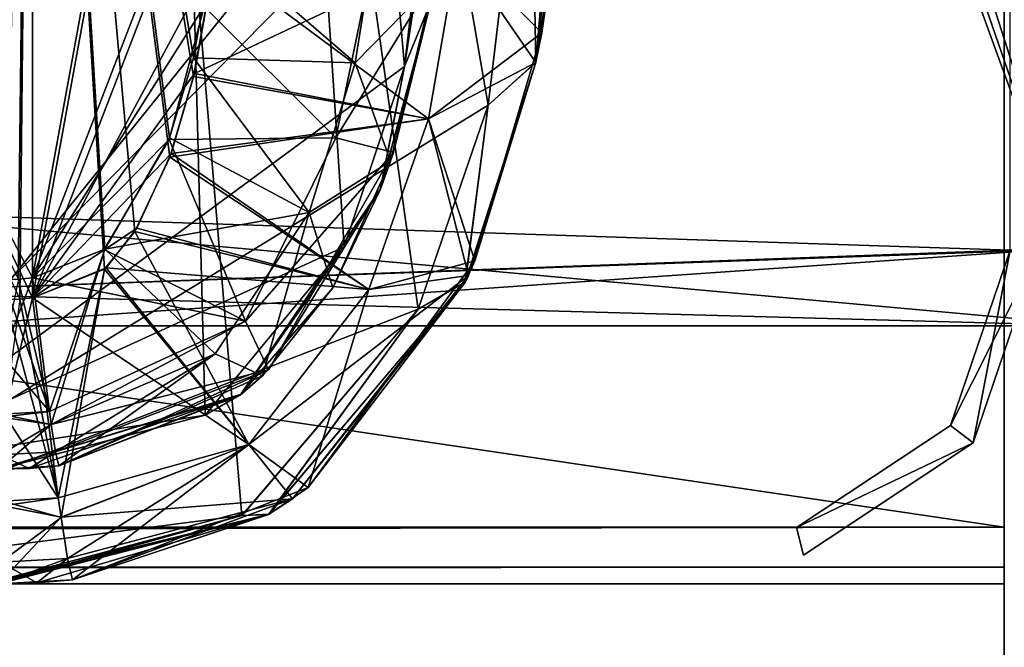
# Model space of a CAD drawing. Header units: millimetres. Extents: x -269 to 269, y -42 to 464.
# Tile 223 of 256: x 210 to 227, y -1 to 10. Entities that reach past the tile are written whole.
import ezdxf

# ---------------------------------------------------------------- set-up
doc = ezdxf.new("R2010")
doc.units = ezdxf.units.MM
doc.header["$LTSCALE"] = 65.185185
for name, color, linetype in [('10', 7, 'CONTINUOUS'), ('13', 7, 'CONTINUOUS'), ('14', 7, 'CONTINUOUS'), ('15', 7, 'CONTINUOUS'), ('16', 7, 'CONTINUOUS'), ('2213', 7, 'CONTINUOUS'), ('2234', 7, 'CONTINUOUS'), ('2236', 7, 'CONTINUOUS'), ('2237', 7, 'CONTINUOUS'), ('2238', 7, 'CONTINUOUS'), ('2239', 7, 'CONTINUOUS'), ('2241', 7, 'CONTINUOUS'), ('2373', 7, 'CONTINUOUS'), ('2397', 7, 'CONTINUOUS'), ('2398', 7, 'CONTINUOUS'), ('2400', 7, 'CONTINUOUS'), ('2407', 7, 'CONTINUOUS'), ('2408', 7, 'CONTINUOUS'), ('2419', 7, 'CONTINUOUS'), ('2420', 7, 'CONTINUOUS'), ('2474', 7, 'CONTINUOUS'), ('2527', 7, 'CONTINUOUS'), ('2528', 7, 'CONTINUOUS'), ('2529', 7, 'CONTINUOUS'), ('2530', 7, 'CONTINUOUS'), ('2532', 7, 'CONTINUOUS'), ('2536', 7, 'CONTINUOUS'), ('2542', 7, 'CONTINUOUS'), ('2690', 7, 'CONTINUOUS'), ('2692', 7, 'CONTINUOUS'), ('2694', 7, 'CONTINUOUS'), ('2695', 7, 'CONTINUOUS'), ('2696', 7, 'CONTINUOUS'), ('2697', 7, 'CONTINUOUS'), ('2698', 7, 'CONTINUOUS'), ('2732', 7, 'CONTINUOUS'), ('7', 7, 'CONTINUOUS'), ('761', 7, 'CONTINUOUS'), ('784', 7, 'CONTINUOUS'), ('788', 7, 'CONTINUOUS'), ('792', 7, 'CONTINUOUS'), ('795', 7, 'CONTINUOUS'), ('796', 7, 'CONTINUOUS'), ('797', 7, 'CONTINUOUS'), ('798', 7, 'CONTINUOUS')]:
    doc.layers.add(name, color=color, linetype=linetype)

msp = doc.modelspace()

# ---------------------------------------------------------------- linework, layer by layer
at = {"layer": '10', "color": 250, "linetype": 'Continuous', "true_color": 0x404040}
for points in [[(227, -16, -447), (227, 69, -432.591), (227, 68.71, -431.887), (227, -16, -447)], [(227, 69, -432.591), (227, -16, -447), (227, 69, -446), (227, 69, -432.591)], [(227, 69, -446), (227, -16, -447), (227, 68.707, -446.707), (227, 69, -446)], [(227, 68.009, -431.591), (227, -16, -447), (227, 68.71, -431.887), (227, 68.009, -431.591)], [(227, 68.707, -446.707), (227, -16, -447), (227, 68, -447), (227, 68.707, -446.707)], [(227, -16, -447), (227, 68.009, -431.591), (227, 0.991, -431.006), (227, -16, -447)], [(227, 0.29, -430.711), (227, -16, -447), (227, 0.991, -431.006), (227, 0.29, -430.711)], [(227, 0, -430.007), (227, -16, -447), (227, 0.29, -430.711), (227, 0, -430.007)], [(227, -16), (227, -16, -447), (227, 0), (227, -16)], [(227, 0), (227, -16, -447), (227, 0, -430.007), (227, 0)]]:
    msp.add_3dface(points, dxfattribs=at)
at = {"layer": '13', "color": 250, "linetype": 'Continuous', "true_color": 0x404040}
for points in [[(227, -16, -447), (-227, -16, -447), (227, 68, -447), (227, -16, -447)], [(-227, -16, -447), (-227, 68, -447), (227, 68, -447), (-227, -16, -447)]]:
    msp.add_3dface(points, dxfattribs=at)
at = {"layer": '14', "color": 250, "linetype": 'Continuous', "true_color": 0x404040}
for points in [[(-227, 0), (227, 0), (-227, 0, -430.007), (-227, 0)], [(-227, 0, -430.007), (227, 0), (227, 0, -430.007), (-227, 0, -430.007)]]:
    msp.add_3dface(points, dxfattribs=at)
at = {"layer": '15', "color": 250, "linetype": 'Continuous', "true_color": 0x404040}
for points in [[(-227, 0.991, -431.006), (-227, 0.29, -430.711), (227, 0.991, -431.006), (-227, 0.991, -431.006)], [(-227, 0.29, -430.711), (227, 0.29, -430.711), (227, 0.991, -431.006), (-227, 0.29, -430.711)], [(-227, 0.29, -430.711), (-227, 0, -430.007), (227, 0.29, -430.711), (-227, 0.29, -430.711)], [(-227, 0, -430.007), (227, 0, -430.007), (227, 0.29, -430.711), (-227, 0, -430.007)]]:
    msp.add_3dface(points, dxfattribs=at)
at = {"layer": '16', "color": 250, "linetype": 'Continuous', "true_color": 0x404040}
for points in [[(-227, 68.009, -431.591), (-227, 0.991, -431.006), (227, 0.991, -431.006), (-227, 68.009, -431.591)], [(227, 68.009, -431.591), (-227, 68.009, -431.591), (227, 0.991, -431.006), (227, 68.009, -431.591)]]:
    msp.add_3dface(points, dxfattribs=at)
at = {"layer": '2213', "linetype": 'Continuous'}
for points in [[(213.882, 26.042, -52.5), (210.053, 26.042, -52.5), (210.053, 4.99, -56.211), (213.882, 26.042, -52.5)], [(213.455, 13.819, -54.655), (213.882, 26.042, -52.5), (210.053, 4.99, -56.211), (213.455, 13.819, -54.655)], [(213.23, 10.92, -55.166), (213.455, 13.819, -54.655), (210.053, 4.99, -56.211), (213.23, 10.92, -55.166)], [(212.874, 8.901, -55.522), (213.23, 10.92, -55.166), (210.053, 4.99, -56.211), (212.874, 8.901, -55.522)], [(212.469, 7.504, -55.768), (212.874, 8.901, -55.522), (210.053, 4.99, -56.211), (212.469, 7.504, -55.768)], [(211.87, 6.203, -55.998), (212.469, 7.504, -55.768), (210.053, 4.99, -56.211), (211.87, 6.203, -55.998)], [(211.334, 5.515, -56.119), (211.87, 6.203, -55.998), (210.053, 4.99, -56.211), (211.334, 5.515, -56.119)]]:
    msp.add_3dface(points, dxfattribs=at)
at = {"layer": '2234', "linetype": 'Continuous'}
for points in [[(210.053, 4.99, -56.211), (210.053, 26.042, -52.5), (200.026, 26.042, -49.813), (210.053, 4.99, -56.211)], [(210.053, 4.99, -56.211), (200.026, 26.042, -49.813), (209.827, 4.966, -56.215), (210.053, 4.99, -56.211)]]:
    msp.add_3dface(points, dxfattribs=at)
at = {"layer": '2236', "linetype": 'Continuous'}
for points in [[(210.053, 4.99, -56.211), (209.827, 4.966, -56.215), (209.561, 2.957, -56.95), (210.053, 4.99, -56.211)], [(210.053, 4.99, -56.211), (209.561, 2.957, -56.95), (210.5, 1.501, -58.213), (210.053, 4.99, -56.211)], [(209.561, 2.957, -56.95), (209.534, 1.363, -58.313), (210.5, 1.501, -58.213), (209.561, 2.957, -56.95)], [(210.5, 1.501, -58.213), (209.534, 1.363, -58.313), (210.548, 1.162, -58.652), (210.5, 1.501, -58.213)], [(209.534, 1.363, -58.313), (209.458, 0, -62.12), (210.548, 1.162, -58.652), (209.534, 1.363, -58.313)], [(210.548, 1.162, -58.652), (209.458, 0, -62.12), (210.66, 0.444, -60.021), (210.548, 1.162, -58.652)], [(210.66, 0.444, -60.021), (209.458, 0, -62.12), (210.126, 0.018, -62.123), (210.66, 0.444, -60.021)], [(210.746, 0.072, -62.12), (210.66, 0.444, -60.021), (210.126, 0.018, -62.123), (210.746, 0.072, -62.12)]]:
    msp.add_3dface(points, dxfattribs=at)
at = {"layer": '2237', "linetype": 'Continuous'}
for points in [[(219.452, 14.651, -129.873), (219.239, 11.675, -61.007), (218.831, 9.095, -129.873), (219.452, 14.651, -129.873)], [(219.239, 11.675, -61.007), (218.831, 9.093, -61.363), (218.831, 9.095, -129.873), (219.239, 11.675, -61.007)], [(218.831, 9.095, -129.873), (217.656, 5.381, -61.796), (217.599, 5.256, -129.873), (218.831, 9.095, -129.873)], [(218.831, 9.093, -61.363), (217.656, 5.381, -61.796), (218.831, 9.095, -129.873), (218.831, 9.093, -61.363)], [(217.656, 5.381, -61.796), (214.586, 1.485, -62.057), (217.599, 5.256, -129.873), (217.656, 5.381, -61.796)], [(217.599, 5.256, -129.873), (214.586, 1.485, -62.057), (214.168, 1.211, -129.873), (217.599, 5.256, -129.873)], [(214.586, 1.485, -62.057), (210.746, 0.072, -62.12), (214.168, 1.211, -129.873), (214.586, 1.485, -62.057)], [(210.126, 0.018, -62.123), (209.458, 0, -62.12), (214.168, 1.211, -129.873), (210.126, 0.018, -62.123)], [(214.168, 1.211, -129.873), (209.458, 0, -62.12), (209.458, 0, -129.873), (214.168, 1.211, -129.873)], [(210.746, 0.072, -62.12), (210.126, 0.018, -62.123), (214.168, 1.211, -129.873), (210.746, 0.072, -62.12)]]:
    msp.add_3dface(points, dxfattribs=at)
at = {"layer": '2238', "linetype": 'Continuous'}
for points in [[(218.831, 9.093, -61.363), (219.239, 11.675, -61.007), (217.471, 11.068, -56.911), (218.831, 9.093, -61.363)], [(213.23, 10.92, -55.166), (212.874, 8.901, -55.522), (217.471, 11.068, -56.911), (213.23, 10.92, -55.166)], [(212.874, 8.901, -55.522), (216.959, 8.114, -57.432), (217.471, 11.068, -56.911), (212.874, 8.901, -55.522)], [(216.959, 8.114, -57.432), (218.831, 9.093, -61.363), (217.471, 11.068, -56.911), (216.959, 8.114, -57.432)], [(217.656, 5.381, -61.796), (218.831, 9.093, -61.363), (216.959, 8.114, -57.432), (217.656, 5.381, -61.796)], [(212.874, 8.901, -55.522), (212.469, 7.504, -55.768), (216.959, 8.114, -57.432), (212.874, 8.901, -55.522)], [(212.469, 7.504, -55.768), (215.917, 5.133, -57.958), (216.959, 8.114, -57.432), (212.469, 7.504, -55.768)], [(215.917, 5.133, -57.958), (217.656, 5.381, -61.796), (216.959, 8.114, -57.432), (215.917, 5.133, -57.958)], [(212.469, 7.504, -55.768), (211.87, 6.203, -55.998), (215.917, 5.133, -57.958), (212.469, 7.504, -55.768)], [(211.87, 6.203, -55.998), (211.334, 5.515, -56.119), (215.917, 5.133, -57.958), (211.87, 6.203, -55.998)], [(211.334, 5.515, -56.119), (210.053, 4.99, -56.211), (213.821, 2.433, -58.434), (211.334, 5.515, -56.119)], [(211.334, 5.515, -56.119), (213.821, 2.433, -58.434), (215.917, 5.133, -57.958), (211.334, 5.515, -56.119)], [(214.586, 1.485, -62.057), (217.656, 5.381, -61.796), (213.821, 2.433, -58.434), (214.586, 1.485, -62.057)], [(213.821, 2.433, -58.434), (217.656, 5.381, -61.796), (215.917, 5.133, -57.958), (213.821, 2.433, -58.434)], [(210.053, 4.99, -56.211), (210.5, 1.501, -58.213), (213.821, 2.433, -58.434), (210.053, 4.99, -56.211)], [(210.5, 1.501, -58.213), (210.548, 1.162, -58.652), (213.821, 2.433, -58.434), (210.5, 1.501, -58.213)], [(210.548, 1.162, -58.652), (214.586, 1.485, -62.057), (213.821, 2.433, -58.434), (210.548, 1.162, -58.652)], [(210.548, 1.162, -58.652), (210.66, 0.444, -60.021), (214.586, 1.485, -62.057), (210.548, 1.162, -58.652)], [(210.66, 0.444, -60.021), (210.746, 0.072, -62.12), (214.586, 1.485, -62.057), (210.66, 0.444, -60.021)]]:
    msp.add_3dface(points, dxfattribs=at)
at = {"layer": '2239', "linetype": 'Continuous'}
for points in [[(219.452, 14.651, -129.873), (218.831, 9.095, -129.873), (219.296, 14.583, -132.617), (219.452, 14.651, -129.873)], [(218.733, 14.513, -135.754), (218.831, 9.095, -129.873), (218, 8.35, -135.222), (218.733, 14.513, -135.754)], [(218.831, 9.095, -129.873), (218.733, 14.513, -135.754), (219.296, 14.583, -132.617), (218.831, 9.095, -129.873)], [(218.831, 9.095, -129.873), (217.599, 5.256, -129.873), (218, 8.35, -135.222), (218.831, 9.095, -129.873)], [(218, 8.35, -135.222), (217.599, 5.256, -129.873), (216.777, 4.794, -134.7), (218, 8.35, -135.222)], [(217.599, 5.256, -129.873), (214.168, 1.211, -129.873), (216.777, 4.794, -134.7), (217.599, 5.256, -129.873)], [(216.777, 4.794, -134.7), (214.168, 1.211, -129.873), (213.704, 1.192, -133.68), (216.777, 4.794, -134.7)], [(214.168, 1.211, -129.873), (209.458, 0, -129.873), (213.704, 1.192, -133.68), (214.168, 1.211, -129.873)], [(209.235, 0, -132.418), (213.704, 1.192, -133.68), (209.402, 0, -131.15), (209.235, 0, -132.418)], [(213.704, 1.192, -133.68), (209.458, 0, -129.873), (209.402, 0, -131.15), (213.704, 1.192, -133.68)]]:
    msp.add_3dface(points, dxfattribs=at)
at = {"layer": '2241', "linetype": 'Continuous'}
for points in [[(218.733, 14.513, -135.754), (218, 8.35, -135.222), (208.415, 63.759, -135.674), (218.733, 14.513, -135.754)], [(218, 8.35, -135.222), (216.777, 4.794, -134.7), (208.415, 63.759, -135.674), (218, 8.35, -135.222)], [(216.777, 4.794, -134.7), (213.704, 1.192, -133.68), (208.415, 63.759, -135.674), (216.777, 4.794, -134.7)], [(213.704, 1.192, -133.68), (209.235, 0, -132.418), (208.415, 63.759, -135.674), (213.704, 1.192, -133.68)]]:
    msp.add_3dface(points, dxfattribs=at)
at = {"layer": '2373', "linetype": 'Continuous'}
for points in [[(210.053, 5.337, -58.15), (210.053, 26.389, -54.438), (211.31, 5.84, -58.062), (210.053, 5.337, -58.15)], [(211.31, 5.84, -58.062), (210.053, 26.389, -54.438), (212.442, 7.777, -57.72), (211.31, 5.84, -58.062)], [(212.442, 7.777, -57.72), (210.053, 26.389, -54.438), (212.856, 9.173, -57.474), (212.442, 7.777, -57.72)], [(212.856, 9.173, -57.474), (210.053, 26.389, -54.438), (213.222, 11.213, -57.114), (212.856, 9.173, -57.474)]]:
    msp.add_3dface(points, dxfattribs=at)
at = {"layer": '2397', "linetype": 'Continuous'}
for points in [[(210.053, 5.337, -58.15), (210.347, 3.009, -59.485), (209.803, 5.313, -58.153), (210.053, 5.337, -58.15)], [(209.51, 2.963, -59.486), (209.537, 5.305, -58.151), (210.347, 3.009, -59.485), (209.51, 2.963, -59.486)], [(210.347, 3.009, -59.485), (209.537, 5.305, -58.151), (209.803, 5.313, -58.153), (210.347, 3.009, -59.485)], [(209.486, 2.253, -60.69), (209.51, 2.963, -59.486), (210.379, 2.783, -59.778), (209.486, 2.253, -60.69)], [(210.379, 2.783, -59.778), (209.51, 2.963, -59.486), (210.347, 3.009, -59.485), (210.379, 2.783, -59.778)], [(210.452, 2.306, -60.689), (209.486, 2.253, -60.69), (210.379, 2.783, -59.778), (210.452, 2.306, -60.689)], [(209.458, 2, -62.089), (209.486, 2.253, -60.69), (209.995, 2.014, -62.092), (209.458, 2, -62.089)], [(209.995, 2.014, -62.092), (209.486, 2.253, -60.69), (210.452, 2.306, -60.689), (209.995, 2.014, -62.092)], [(210.509, 2.057, -62.09), (209.995, 2.014, -62.092), (210.452, 2.306, -60.689), (210.509, 2.057, -62.09)]]:
    msp.add_3dface(points, dxfattribs=at)
at = {"layer": '2398', "linetype": 'Continuous'}
for points in [[(217.058, 10.499, -61.188), (216.995, 10.133, -129.872), (216.297, 7.374, -61.624), (217.058, 10.499, -61.188)], [(216.995, 10.133, -129.872), (216.115, 6.874, -129.873), (216.297, 7.374, -61.624), (216.995, 10.133, -129.872)], [(216.297, 7.374, -61.624), (216.115, 6.874, -129.873), (215.287, 5.166, -61.876), (216.297, 7.374, -61.624)], [(216.115, 6.874, -129.873), (213.67, 3.293, -129.873), (215.287, 5.166, -61.876), (216.115, 6.874, -129.873)], [(215.287, 5.166, -61.876), (213.67, 3.293, -129.873), (214.061, 3.63, -61.999), (215.287, 5.166, -61.876)], [(213.67, 3.293, -129.873), (210.509, 2.057, -62.09), (214.061, 3.63, -61.999), (213.67, 3.293, -129.873)], [(209.458, 2, -129.873), (210.509, 2.057, -62.09), (213.67, 3.293, -129.873), (209.458, 2, -129.873)], [(209.458, 2, -129.873), (209.995, 2.014, -62.092), (210.509, 2.057, -62.09), (209.458, 2, -129.873)], [(209.458, 2, -129.873), (209.458, 2, -62.089), (209.995, 2.014, -62.092), (209.458, 2, -129.873)]]:
    msp.add_3dface(points, dxfattribs=at)
at = {"layer": '2400', "linetype": 'Continuous'}
for points in [[(216.537, 9.024, -132.793), (216.995, 10.133, -129.872), (217.395, 14.672, -131.464), (216.537, 9.024, -132.793)], [(217.193, 14.657, -133.276), (216.537, 9.024, -132.793), (217.395, 14.672, -131.464), (217.193, 14.657, -133.276)], [(216.115, 6.874, -129.873), (216.995, 10.133, -129.872), (216.537, 9.024, -132.793), (216.115, 6.874, -129.873)], [(215.489, 5.877, -132.341), (216.115, 6.874, -129.873), (216.537, 9.024, -132.793), (215.489, 5.877, -132.341)], [(213.67, 3.293, -129.873), (216.115, 6.874, -129.873), (215.489, 5.877, -132.341), (213.67, 3.293, -129.873)], [(213.065, 2.942, -131.531), (213.67, 3.293, -129.873), (215.489, 5.877, -132.341), (213.065, 2.942, -131.531)], [(209.444, 2, -130.51), (209.454, 2, -130.191), (213.67, 3.293, -129.873), (209.444, 2, -130.51)], [(209.444, 2, -130.51), (213.67, 3.293, -129.873), (213.065, 2.942, -131.531), (209.444, 2, -130.51)], [(209.454, 2, -130.191), (209.458, 2, -129.873), (213.67, 3.293, -129.873), (209.454, 2, -130.191)]]:
    msp.add_3dface(points, dxfattribs=at)
at = {"layer": '2407', "linetype": 'Continuous'}
for points in [[(201.006, 2, -130.605), (203.927, 2, -129.643), (211.714, 129, -138.826), (201.006, 2, -130.605)], [(201.006, 2, -130.605), (211.714, 129, -138.826), (204.95, 69, -135.645), (201.006, 2, -130.605)], [(211.714, 129, -138.826), (203.927, 2, -129.643), (211.438, 70.868, -134.797), (211.714, 129, -138.826)], [(203.927, 2, -129.643), (206.998, 2, -129.854), (211.438, 70.868, -134.797), (203.927, 2, -129.643)]]:
    msp.add_3dface(points, dxfattribs=at)
at = {"layer": '2408', "linetype": 'Continuous'}
for points in [[(206.998, 2, -129.854), (217.193, 14.657, -133.276), (211.438, 70.868, -134.797), (206.998, 2, -129.854)], [(206.998, 2, -129.854), (216.537, 9.024, -132.793), (217.193, 14.657, -133.276), (206.998, 2, -129.854)], [(206.998, 2, -129.854), (215.489, 5.877, -132.341), (216.537, 9.024, -132.793), (206.998, 2, -129.854)], [(206.998, 2, -129.854), (213.065, 2.942, -131.531), (215.489, 5.877, -132.341), (206.998, 2, -129.854)], [(206.998, 2, -129.854), (209.444, 2, -130.51), (213.065, 2.942, -131.531), (206.998, 2, -129.854)]]:
    msp.add_3dface(points, dxfattribs=at)
at = {"layer": '2419', "linetype": 'Continuous'}
for points in [[(213.222, 11.213, -57.114), (216.094, 11.69, -58.211), (215.681, 9.089, -58.67), (213.222, 11.213, -57.114)], [(216.094, 11.69, -58.211), (217.058, 10.499, -61.188), (215.681, 9.089, -58.67), (216.094, 11.69, -58.211)], [(212.856, 9.173, -57.474), (213.222, 11.213, -57.114), (215.681, 9.089, -58.67), (212.856, 9.173, -57.474)], [(217.058, 10.499, -61.188), (216.297, 7.374, -61.624), (215.681, 9.089, -58.67), (217.058, 10.499, -61.188)], [(212.442, 7.777, -57.72), (212.856, 9.173, -57.474), (214.874, 6.478, -59.13), (212.442, 7.777, -57.72)], [(212.856, 9.173, -57.474), (215.681, 9.089, -58.67), (214.874, 6.478, -59.13), (212.856, 9.173, -57.474)], [(215.681, 9.089, -58.67), (216.297, 7.374, -61.624), (214.874, 6.478, -59.13), (215.681, 9.089, -58.67)], [(211.31, 5.84, -58.062), (212.442, 7.777, -57.72), (214.874, 6.478, -59.13), (211.31, 5.84, -58.062)], [(216.297, 7.374, -61.624), (215.287, 5.166, -61.876), (214.874, 6.478, -59.13), (216.297, 7.374, -61.624)], [(211.31, 5.84, -58.062), (214.874, 6.478, -59.13), (213.236, 4.013, -59.565), (211.31, 5.84, -58.062)], [(214.874, 6.478, -59.13), (214.061, 3.63, -61.999), (213.236, 4.013, -59.565), (214.874, 6.478, -59.13)], [(215.287, 5.166, -61.876), (214.061, 3.63, -61.999), (214.874, 6.478, -59.13), (215.287, 5.166, -61.876)], [(210.053, 5.337, -58.15), (211.31, 5.84, -58.062), (210.347, 3.009, -59.485), (210.053, 5.337, -58.15)], [(211.31, 5.84, -58.062), (210.379, 2.783, -59.778), (210.347, 3.009, -59.485), (211.31, 5.84, -58.062)], [(210.379, 2.783, -59.778), (211.31, 5.84, -58.062), (213.236, 4.013, -59.565), (210.379, 2.783, -59.778)], [(210.452, 2.306, -60.689), (210.379, 2.783, -59.778), (213.236, 4.013, -59.565), (210.452, 2.306, -60.689)], [(210.509, 2.057, -62.09), (210.452, 2.306, -60.689), (213.236, 4.013, -59.565), (210.509, 2.057, -62.09)], [(214.061, 3.63, -61.999), (210.509, 2.057, -62.09), (213.236, 4.013, -59.565), (214.061, 3.63, -61.999)]]:
    msp.add_3dface(points, dxfattribs=at)
at = {"layer": '2420', "linetype": 'Continuous'}
for points in [[(199.057, 26.389, -51.492), (210.053, 26.389, -54.438), (198.273, 5.305, -55.298), (199.057, 26.389, -51.492)], [(198.273, 5.305, -55.298), (210.053, 26.389, -54.438), (203.741, 5.305, -57.369), (198.273, 5.305, -55.298)], [(210.053, 26.389, -54.438), (209.537, 5.305, -58.151), (203.741, 5.305, -57.369), (210.053, 26.389, -54.438)], [(209.537, 5.305, -58.151), (210.053, 26.389, -54.438), (209.803, 5.313, -58.153), (209.537, 5.305, -58.151)], [(210.053, 26.389, -54.438), (210.053, 5.337, -58.15), (209.803, 5.313, -58.153), (210.053, 26.389, -54.438)]]:
    msp.add_3dface(points, dxfattribs=at)
at = {"layer": '2474', "linetype": 'Continuous'}
for points in [[(210.053, 5.337, -288.85), (210.053, 26.389, -292.562), (199.057, 26.389, -295.508), (210.053, 5.337, -288.85)], [(209.804, 5.313, -288.847), (210.053, 5.337, -288.85), (199.057, 26.389, -295.508), (209.804, 5.313, -288.847)]]:
    msp.add_3dface(points, dxfattribs=at)
at = {"layer": '2527', "linetype": 'Continuous'}
for points in [[(210.053, 26.389, -292.562), (210.053, 5.337, -288.85), (213.882, 26.389, -292.562), (210.053, 26.389, -292.562)], [(210.053, 5.337, -288.85), (213.455, 14.166, -290.406), (213.882, 26.389, -292.562), (210.053, 5.337, -288.85)], [(213.455, 14.166, -290.406), (210.053, 5.337, -288.85), (213.044, 10.071, -289.684), (213.455, 14.166, -290.406)], [(213.044, 10.071, -289.684), (210.053, 5.337, -288.85), (212.433, 7.752, -289.276), (213.044, 10.071, -289.684)], [(212.433, 7.752, -289.276), (210.053, 5.337, -288.85), (211.301, 5.831, -288.937), (212.433, 7.752, -289.276)]]:
    msp.add_3dface(points, dxfattribs=at)
at = {"layer": '2528', "linetype": 'Continuous'}
for points in [[(213.044, 10.071, -289.684), (215.343, 7.782, -288.1), (216.017, 11.042, -288.675), (213.044, 10.071, -289.684)], [(216.017, 11.042, -288.675), (215.343, 7.782, -288.1), (217.072, 10.586, -285.825), (216.017, 11.042, -288.675)], [(217.072, 10.586, -285.825), (215.343, 7.782, -288.1), (216.348, 7.525, -285.395), (217.072, 10.586, -285.825)], [(213.044, 10.071, -289.684), (212.433, 7.752, -289.276), (215.343, 7.782, -288.1), (213.044, 10.071, -289.684)], [(212.433, 7.752, -289.276), (211.301, 5.831, -288.937), (213.767, 4.58, -287.535), (212.433, 7.752, -289.276)], [(212.433, 7.752, -289.276), (213.767, 4.58, -287.535), (215.343, 7.782, -288.1), (212.433, 7.752, -289.276)], [(215.343, 7.782, -288.1), (213.767, 4.58, -287.535), (216.348, 7.525, -285.395), (215.343, 7.782, -288.1)], [(216.348, 7.525, -285.395), (213.767, 4.58, -287.535), (214.167, 3.732, -285.008), (216.348, 7.525, -285.395)], [(211.301, 5.831, -288.937), (210.053, 5.337, -288.85), (213.767, 4.58, -287.535), (211.301, 5.831, -288.937)], [(213.767, 4.58, -287.535), (210.053, 5.337, -288.85), (210.347, 3.01, -287.515), (213.767, 4.58, -287.535)], [(210.379, 2.783, -287.222), (213.767, 4.58, -287.535), (210.347, 3.01, -287.515), (210.379, 2.783, -287.222)], [(213.767, 4.58, -287.535), (210.379, 2.783, -287.222), (214.167, 3.732, -285.008), (213.767, 4.58, -287.535)], [(210.379, 2.783, -287.222), (210.452, 2.306, -286.311), (214.167, 3.732, -285.008), (210.379, 2.783, -287.222)], [(210.452, 2.306, -286.311), (210.509, 2.057, -284.91), (214.167, 3.732, -285.008), (210.452, 2.306, -286.311)]]:
    msp.add_3dface(points, dxfattribs=at)
at = {"layer": '2529', "linetype": 'Continuous'}
for points in [[(217.072, 10.586, -285.825), (216.348, 7.525, -285.395), (216.999, 10.153, -217.128), (217.072, 10.586, -285.825)], [(216.999, 10.153, -217.128), (216.348, 7.525, -285.395), (216.125, 6.9, -217.127), (216.999, 10.153, -217.128)], [(216.348, 7.525, -285.395), (214.167, 3.732, -285.008), (216.125, 6.9, -217.127), (216.348, 7.525, -285.395)], [(216.125, 6.9, -217.127), (214.167, 3.732, -285.008), (213.693, 3.312, -217.127), (216.125, 6.9, -217.127)], [(214.167, 3.732, -285.008), (210.509, 2.057, -284.91), (213.693, 3.312, -217.127), (214.167, 3.732, -285.008)], [(209.458, 2, -284.911), (209.458, 2, -217.127), (213.693, 3.312, -217.127), (209.458, 2, -284.911)], [(209.458, 2, -284.911), (213.693, 3.312, -217.127), (209.996, 2.014, -284.908), (209.458, 2, -284.911)], [(213.693, 3.312, -217.127), (210.509, 2.057, -284.91), (209.996, 2.014, -284.908), (213.693, 3.312, -217.127)]]:
    msp.add_3dface(points, dxfattribs=at)
at = {"layer": '2530', "linetype": 'Continuous'}
for points in [[(217.193, 14.657, -213.724), (216.999, 10.153, -217.128), (216.537, 9.025, -214.207), (217.193, 14.657, -213.724)], [(216.999, 10.153, -217.128), (216.125, 6.9, -217.127), (216.537, 9.025, -214.207), (216.999, 10.153, -217.128)], [(216.537, 9.025, -214.207), (216.125, 6.9, -217.127), (215.489, 5.878, -214.659), (216.537, 9.025, -214.207)], [(216.125, 6.9, -217.127), (213.693, 3.312, -217.127), (215.489, 5.878, -214.659), (216.125, 6.9, -217.127)], [(215.489, 5.878, -214.659), (213.693, 3.312, -217.127), (213.065, 2.942, -215.469), (215.489, 5.878, -214.659)], [(213.693, 3.312, -217.127), (209.458, 2, -217.127), (213.065, 2.942, -215.469), (213.693, 3.312, -217.127)], [(209.454, 2, -216.809), (209.444, 2, -216.49), (213.065, 2.942, -215.469), (209.454, 2, -216.809)], [(209.458, 2, -217.127), (209.454, 2, -216.809), (213.065, 2.942, -215.469), (209.458, 2, -217.127)]]:
    msp.add_3dface(points, dxfattribs=at)
at = {"layer": '2532', "linetype": 'Continuous'}
for points in [[(209.444, 2, -216.49), (206.998, 2, -217.146), (211.314, 68.947, -212.341), (209.444, 2, -216.49)], [(213.065, 2.942, -215.469), (209.444, 2, -216.49), (211.314, 68.947, -212.341), (213.065, 2.942, -215.469)], [(217.193, 14.657, -213.724), (216.537, 9.025, -214.207), (211.314, 68.947, -212.341), (217.193, 14.657, -213.724)], [(216.537, 9.025, -214.207), (215.489, 5.878, -214.659), (211.314, 68.947, -212.341), (216.537, 9.025, -214.207)], [(215.489, 5.878, -214.659), (213.065, 2.942, -215.469), (211.314, 68.947, -212.341), (215.489, 5.878, -214.659)]]:
    msp.add_3dface(points, dxfattribs=at)
at = {"layer": '2536', "linetype": 'Continuous'}
for points in [[(203.927, 2, -217.357), (201.006, 2, -216.395), (211.714, 129, -208.174), (203.927, 2, -217.357)], [(211.714, 129, -208.174), (201.006, 2, -216.395), (204.951, 69.007, -211.354), (211.714, 129, -208.174)], [(203.927, 2, -217.357), (211.714, 129, -208.174), (215.203, 129, -208.025), (203.927, 2, -217.357)], [(203.927, 2, -217.357), (215.203, 129, -208.025), (211.314, 68.947, -212.341), (203.927, 2, -217.357)], [(206.998, 2, -217.146), (203.927, 2, -217.357), (211.314, 68.947, -212.341), (206.998, 2, -217.146)]]:
    msp.add_3dface(points, dxfattribs=at)
at = {"layer": '2542', "linetype": 'Continuous'}
for points in [[(210.053, 5.337, -288.85), (209.804, 5.313, -288.847), (209.527, 3.971, -288.357), (210.053, 5.337, -288.85)], [(210.347, 3.01, -287.515), (210.053, 5.337, -288.85), (209.527, 3.971, -288.357), (210.347, 3.01, -287.515)], [(209.509, 2.909, -287.449), (210.347, 3.01, -287.515), (209.527, 3.971, -288.357), (209.509, 2.909, -287.449)], [(210.379, 2.783, -287.222), (210.347, 3.01, -287.515), (209.509, 2.909, -287.449), (210.379, 2.783, -287.222)], [(209.458, 2, -284.911), (210.379, 2.783, -287.222), (209.509, 2.909, -287.449), (209.458, 2, -284.911)], [(209.458, 2, -284.911), (210.452, 2.306, -286.311), (210.379, 2.783, -287.222), (209.458, 2, -284.911)], [(210.452, 2.306, -286.311), (209.458, 2, -284.911), (209.996, 2.014, -284.908), (210.452, 2.306, -286.311)], [(210.509, 2.057, -284.91), (210.452, 2.306, -286.311), (209.996, 2.014, -284.908), (210.509, 2.057, -284.91)]]:
    msp.add_3dface(points, dxfattribs=at)
at = {"layer": '2690', "linetype": 'Continuous'}
for points in [[(219.452, 14.651, -217.127), (218.733, 14.513, -211.246), (218.832, 9.1, -217.127), (219.452, 14.651, -217.127)], [(218.733, 14.513, -211.246), (218, 8.349, -211.778), (218.832, 9.1, -217.127), (218.733, 14.513, -211.246)], [(218.832, 9.1, -217.127), (218, 8.349, -211.778), (217.604, 5.268, -217.127), (218.832, 9.1, -217.127)], [(218, 8.349, -211.778), (216.777, 4.794, -212.3), (217.604, 5.268, -217.127), (218, 8.349, -211.778)], [(217.604, 5.268, -217.127), (216.777, 4.794, -212.3), (214.179, 1.217, -217.127), (217.604, 5.268, -217.127)], [(216.777, 4.794, -212.3), (213.705, 1.193, -213.319), (214.179, 1.217, -217.127), (216.777, 4.794, -212.3)], [(209.235, 0, -214.582), (209.402, 0, -215.85), (214.179, 1.217, -217.127), (209.235, 0, -214.582)], [(213.705, 1.193, -213.319), (209.235, 0, -214.582), (214.179, 1.217, -217.127), (213.705, 1.193, -213.319)], [(209.402, 0, -215.85), (209.458, 0, -217.127), (214.179, 1.217, -217.127), (209.402, 0, -215.85)]]:
    msp.add_3dface(points, dxfattribs=at)
at = {"layer": '2692', "linetype": 'Continuous'}
for points in [[(204.437, 0, -215.868), (218.733, 14.513, -211.246), (208.415, 63.759, -211.326), (204.437, 0, -215.868)], [(218.733, 14.513, -211.246), (204.437, 0, -215.868), (218, 8.349, -211.778), (218.733, 14.513, -211.246)], [(204.437, 0, -215.868), (216.777, 4.794, -212.3), (218, 8.349, -211.778), (204.437, 0, -215.868)], [(204.437, 0, -215.868), (213.705, 1.193, -213.319), (216.777, 4.794, -212.3), (204.437, 0, -215.868)], [(204.437, 0, -215.868), (209.235, 0, -214.582), (213.705, 1.193, -213.319), (204.437, 0, -215.868)]]:
    msp.add_3dface(points, dxfattribs=at)
at = {"layer": '2694', "linetype": 'Continuous'}
for points in [[(219.452, 14.651, -286.436), (219.452, 14.651, -217.127), (218.832, 9.1, -217.127), (219.452, 14.651, -286.436)], [(219.452, 14.651, -286.436), (218.832, 9.1, -217.127), (219.275, 12.012, -286.042), (219.452, 14.651, -286.436)], [(219.275, 12.012, -286.042), (218.832, 9.1, -217.127), (218.933, 9.609, -285.705), (219.275, 12.012, -286.042)], [(218.933, 9.609, -285.705), (218.832, 9.1, -217.127), (217.768, 5.634, -285.229), (218.933, 9.609, -285.705)], [(218.832, 9.1, -217.127), (217.604, 5.268, -217.127), (217.768, 5.634, -285.229), (218.832, 9.1, -217.127)], [(217.768, 5.634, -285.229), (217.604, 5.268, -217.127), (214.856, 1.684, -284.951), (217.768, 5.634, -285.229)], [(217.604, 5.268, -217.127), (214.179, 1.217, -217.127), (214.856, 1.684, -284.951), (217.604, 5.268, -217.127)], [(214.179, 1.217, -217.127), (210.746, 0.071, -284.88), (214.856, 1.684, -284.951), (214.179, 1.217, -217.127)], [(214.179, 1.217, -217.127), (209.458, 0, -217.127), (210.746, 0.071, -284.88), (214.179, 1.217, -217.127)], [(210.746, 0.071, -284.88), (209.458, 0, -217.127), (210.125, 0.018, -284.877), (210.746, 0.071, -284.88)], [(209.458, 0, -217.127), (209.458, 0, -284.88), (210.125, 0.018, -284.877), (209.458, 0, -217.127)]]:
    msp.add_3dface(points, dxfattribs=at)
at = {"layer": '2695', "linetype": 'Continuous'}
for points in [[(210.053, 4.99, -290.789), (210.5, 1.5, -288.786), (209.828, 4.967, -290.785), (210.053, 4.99, -290.789)], [(209.576, 4.958, -290.788), (210.5, 1.5, -288.786), (209.536, 1.445, -288.785), (209.576, 4.958, -290.788)], [(209.828, 4.967, -290.785), (210.5, 1.5, -288.786), (209.576, 4.958, -290.788), (209.828, 4.967, -290.785)], [(209.536, 1.445, -288.785), (210.549, 1.161, -288.347), (209.5, 0.379, -286.978), (209.536, 1.445, -288.785)], [(210.5, 1.5, -288.786), (210.549, 1.161, -288.347), (209.536, 1.445, -288.785), (210.5, 1.5, -288.786)], [(210.549, 1.161, -288.347), (210.66, 0.445, -286.98), (209.5, 0.379, -286.978), (210.549, 1.161, -288.347)], [(210.125, 0.018, -284.877), (209.458, 0, -284.88), (209.5, 0.379, -286.978), (210.125, 0.018, -284.877)], [(210.66, 0.445, -286.98), (210.125, 0.018, -284.877), (209.5, 0.379, -286.978), (210.66, 0.445, -286.98)], [(210.746, 0.071, -284.88), (210.125, 0.018, -284.877), (210.66, 0.445, -286.98), (210.746, 0.071, -284.88)]]:
    msp.add_3dface(points, dxfattribs=at)
at = {"layer": '2696', "linetype": 'Continuous'}
for points in [[(219.275, 12.012, -286.042), (218.933, 9.609, -285.705), (217.471, 11.068, -290.089), (219.275, 12.012, -286.042)], [(217.471, 11.068, -290.089), (216.959, 8.114, -289.568), (213.226, 10.887, -291.828), (217.471, 11.068, -290.089)], [(217.471, 11.068, -290.089), (218.933, 9.609, -285.705), (216.959, 8.114, -289.568), (217.471, 11.068, -290.089)], [(213.226, 10.887, -291.828), (216.959, 8.114, -289.568), (212.861, 8.847, -291.469), (213.226, 10.887, -291.828)], [(218.933, 9.609, -285.705), (217.768, 5.634, -285.229), (216.959, 8.114, -289.568), (218.933, 9.609, -285.705)], [(212.861, 8.847, -291.469), (216.959, 8.114, -289.568), (212.447, 7.441, -291.221), (212.861, 8.847, -291.469)], [(216.959, 8.114, -289.568), (215.917, 5.133, -289.042), (212.447, 7.441, -291.221), (216.959, 8.114, -289.568)], [(216.959, 8.114, -289.568), (217.768, 5.634, -285.229), (215.917, 5.133, -289.042), (216.959, 8.114, -289.568)], [(212.447, 7.441, -291.221), (215.917, 5.133, -289.042), (211.835, 6.147, -290.992), (212.447, 7.441, -291.221)], [(211.835, 6.147, -290.992), (213.821, 2.433, -288.566), (211.304, 5.487, -290.876), (211.835, 6.147, -290.992)], [(215.917, 5.133, -289.042), (213.821, 2.433, -288.566), (211.835, 6.147, -290.992), (215.917, 5.133, -289.042)], [(217.768, 5.634, -285.229), (214.856, 1.684, -284.951), (215.917, 5.133, -289.042), (217.768, 5.634, -285.229)], [(210.5, 1.5, -288.786), (210.053, 4.99, -290.789), (211.304, 5.487, -290.876), (210.5, 1.5, -288.786)], [(210.549, 1.161, -288.347), (210.5, 1.5, -288.786), (211.304, 5.487, -290.876), (210.549, 1.161, -288.347)], [(213.821, 2.433, -288.566), (210.549, 1.161, -288.347), (211.304, 5.487, -290.876), (213.821, 2.433, -288.566)], [(215.917, 5.133, -289.042), (214.856, 1.684, -284.951), (213.821, 2.433, -288.566), (215.917, 5.133, -289.042)], [(210.66, 0.445, -286.98), (210.549, 1.161, -288.347), (213.821, 2.433, -288.566), (210.66, 0.445, -286.98)], [(210.746, 0.071, -284.88), (210.66, 0.445, -286.98), (213.821, 2.433, -288.566), (210.746, 0.071, -284.88)], [(214.856, 1.684, -284.951), (210.746, 0.071, -284.88), (213.821, 2.433, -288.566), (214.856, 1.684, -284.951)]]:
    msp.add_3dface(points, dxfattribs=at)
at = {"layer": '2697', "linetype": 'Continuous'}
for points in [[(211.304, 5.487, -290.876), (210.053, 4.99, -290.789), (210.053, 26.042, -294.5), (211.304, 5.487, -290.876)], [(213.226, 10.887, -291.828), (212.861, 8.847, -291.469), (210.053, 26.042, -294.5), (213.226, 10.887, -291.828)], [(212.861, 8.847, -291.469), (212.447, 7.441, -291.221), (210.053, 26.042, -294.5), (212.861, 8.847, -291.469)], [(212.447, 7.441, -291.221), (211.835, 6.147, -290.992), (210.053, 26.042, -294.5), (212.447, 7.441, -291.221)], [(211.835, 6.147, -290.992), (211.304, 5.487, -290.876), (210.053, 26.042, -294.5), (211.835, 6.147, -290.992)]]:
    msp.add_3dface(points, dxfattribs=at)
at = {"layer": '2698', "linetype": 'Continuous'}
for points in [[(199.179, 4.958, -293.416), (210.053, 26.042, -294.5), (204.228, 4.958, -291.508), (199.179, 4.958, -293.416)], [(210.053, 26.042, -294.5), (199.179, 4.958, -293.416), (200.026, 26.042, -297.187), (210.053, 26.042, -294.5)], [(210.053, 26.042, -294.5), (209.576, 4.958, -290.788), (204.228, 4.958, -291.508), (210.053, 26.042, -294.5)], [(209.828, 4.967, -290.785), (209.576, 4.958, -290.788), (210.053, 26.042, -294.5), (209.828, 4.967, -290.785)], [(210.053, 4.99, -290.789), (209.828, 4.967, -290.785), (210.053, 26.042, -294.5), (210.053, 4.99, -290.789)]]:
    msp.add_3dface(points, dxfattribs=at)
at = {"layer": '2732', "linetype": 'Continuous'}
for points in [[(212.363, 127, -140.178), (208.415, 63.759, -135.674), (199.217, 0, -134.218), (212.363, 127, -140.178)], [(212.363, 127, -140.178), (199.217, 0, -134.218), (207.981, 127, -142.981), (212.363, 127, -140.178)]]:
    msp.add_3dface(points, dxfattribs=at)
at = {"layer": '7', "color": 250, "linetype": 'Continuous', "true_color": 0x404040}
for points in [[(30, -16), (227, -16), (-227, 0), (30, -16)], [(-227, 0), (227, -16), (227, 0), (-227, 0)]]:
    msp.add_3dface(points, dxfattribs=at)
at = {"layer": '761', "color": 250, "linetype": 'Continuous', "true_color": 0x404040}
for points in [[(226.456, 2.461), (227.6, 5.819), (226.06, 2.766), (226.456, 2.461)], [(226.06, 2.766), (227.6, 5.819), (227.1, 5.819), (226.06, 2.766)], [(223.373, 0.983), (226.456, 2.461), (226.06, 2.766), (223.373, 0.983)], [(223.5, 0.5), (226.456, 2.461), (223.373, 0.983), (223.5, 0.5)]]:
    msp.add_3dface(points, dxfattribs=at)
at = {"layer": '784', "color": 250, "linetype": 'Continuous', "true_color": 0x404040}
for points in [[(227.1, 5.819, -447), (227.1, 67.2, -447), (206.5, 6.5, -447), (227.1, 5.819, -447)], [(227.1, 67.2, -447), (206.5, 65.2, -447), (206.5, 6.5, -447), (227.1, 67.2, -447)], [(207.086, 5.086, -447), (227.1, 5.819, -447), (206.5, 6.5, -447), (207.086, 5.086, -447)], [(227.6, 5.819, -447), (227.1, 5.819, -447), (207.086, 5.086, -447), (227.6, 5.819, -447)], [(208.5, 4.5, -447), (227.6, 5.819, -447), (207.086, 5.086, -447), (208.5, 4.5, -447)], [(227.6, 4.5, -447), (227.6, 5.819, -447), (208.5, 4.5, -447), (227.6, 4.5, -447)]]:
    msp.add_3dface(points, dxfattribs=at)
at = {"layer": '788', "color": 250, "linetype": 'Continuous', "true_color": 0x404040}
for points in [[(227.6, 4.5, -447), (208.5, 4.5, -447), (228.6, 4.5, -451.2), (227.6, 4.5, -447)], [(208.5, 4.5, -447), (208.5, 4.5, -451.2), (228.6, 4.5, -451.2), (208.5, 4.5, -447)]]:
    msp.add_3dface(points, dxfattribs=at)
at = {"layer": '792', "color": 250, "linetype": 'Continuous', "true_color": 0x404040}
for points in [[(207.086, 66.614, -451.2), (208.5, 67.2, -451.2), (228.6, 4.5, -451.2), (207.086, 66.614, -451.2)], [(228.6, 4.5, -451.2), (208.5, 67.2, -451.2), (228.6, 67.2, -451.2), (228.6, 4.5, -451.2)], [(206.5, 65.2, -451.2), (207.086, 66.614, -451.2), (228.6, 4.5, -451.2), (206.5, 65.2, -451.2)], [(206.5, 6.5, -451.2), (206.5, 65.2, -451.2), (228.6, 4.5, -451.2), (206.5, 6.5, -451.2)], [(207.086, 5.086, -451.2), (206.5, 6.5, -451.2), (228.6, 4.5, -451.2), (207.086, 5.086, -451.2)], [(208.5, 4.5, -451.2), (207.086, 5.086, -451.2), (228.6, 4.5, -451.2), (208.5, 4.5, -451.2)]]:
    msp.add_3dface(points, dxfattribs=at)
at = {"layer": '795', "color": 250, "linetype": 'Continuous', "true_color": 0x404040}
for points in [[(226.06, 2.766, -430.7), (227.1, 5.819, -430.7), (226.456, 2.461, -430.7), (226.06, 2.766, -430.7)], [(227.1, 5.819, -430.7), (227.6, 5.819, -430.7), (226.456, 2.461, -430.7), (227.1, 5.819, -430.7)], [(223.373, 0.983, -430.7), (226.06, 2.766, -430.7), (226.456, 2.461, -430.7), (223.373, 0.983, -430.7)], [(223.5, 0.5, -430.7), (223.373, 0.983, -430.7), (226.456, 2.461, -430.7), (223.5, 0.5, -430.7)]]:
    msp.add_3dface(points, dxfattribs=at)
at = {"layer": '796', "color": 250, "linetype": 'Continuous', "true_color": 0x404040}
for points in [[(226.06, 2.766), (227.1, 5.819), (226.06, 2.766, -430.7), (226.06, 2.766)], [(227.1, 5.819), (227.1, 5.819, -430.7), (226.06, 2.766, -430.7), (227.1, 5.819)], [(223.373, 0.983), (226.06, 2.766), (223.373, 0.983, -430.7), (223.373, 0.983)], [(226.06, 2.766), (226.06, 2.766, -430.7), (223.373, 0.983, -430.7), (226.06, 2.766)]]:
    msp.add_3dface(points, dxfattribs=at)
at = {"layer": '797', "color": 250, "linetype": 'Continuous', "true_color": 0x404040}
for points in [[(223.5, 0.5), (223.373, 0.983), (223.373, 0.983, -430.7), (223.5, 0.5)], [(223.5, 0.5), (223.373, 0.983, -430.7), (223.5, 0.5, -430.7), (223.5, 0.5)]]:
    msp.add_3dface(points, dxfattribs=at)
at = {"layer": '798', "color": 250, "linetype": 'Continuous', "true_color": 0x404040}
for points in [[(227.6, 5.819), (226.456, 2.461), (227.6, 5.819, -430.7), (227.6, 5.819)], [(227.6, 5.819, -430.7), (226.456, 2.461), (226.456, 2.461, -430.7), (227.6, 5.819, -430.7)], [(226.456, 2.461), (223.5, 0.5), (226.456, 2.461, -430.7), (226.456, 2.461)], [(223.5, 0.5), (223.5, 0.5, -430.7), (226.456, 2.461, -430.7), (223.5, 0.5)]]:
    msp.add_3dface(points, dxfattribs=at)

doc.saveas('drawing.dxf')
